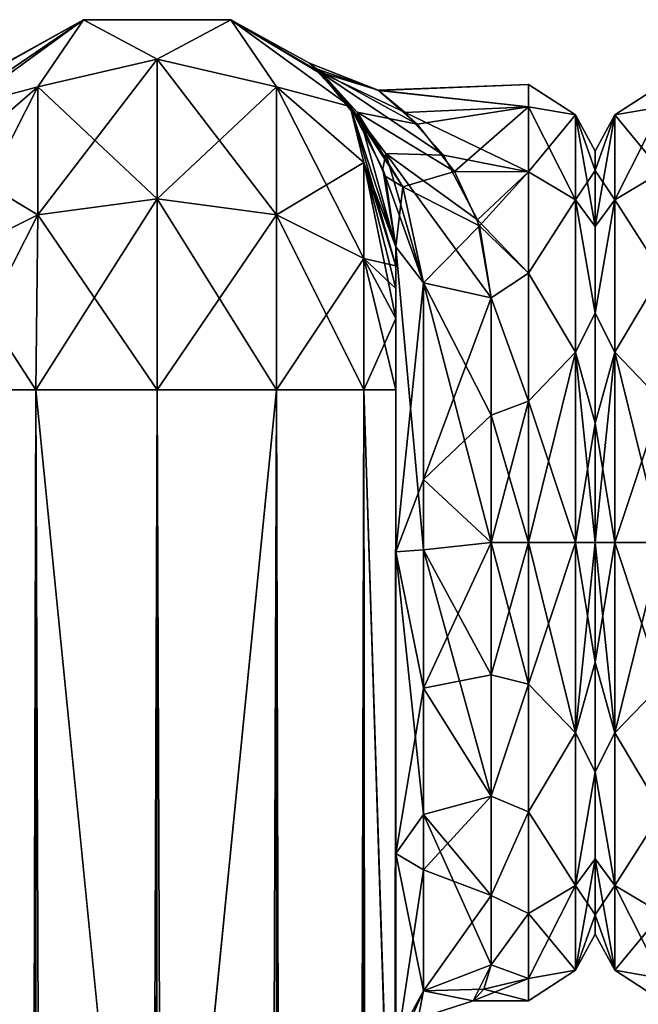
# Model space of a CAD drawing. Extents: x -23 to 700, y -1799 to -1.
# Tile 229 of 251: x 568 to 600, y -52 to -1. Entities that reach past the tile are written whole.
import ezdxf

# ---------------------------------------------------------------- set-up
doc = ezdxf.new("R2010")
doc.units = 0
doc.header["$LTSCALE"] = 54.754438
for name, color, linetype in [('661', 7, 'CONTINUOUS'), ('663', 7, 'CONTINUOUS'), ('664', 7, 'CONTINUOUS'), ('665', 7, 'CONTINUOUS'), ('677', 7, 'CONTINUOUS'), ('678', 7, 'CONTINUOUS'), ('679', 7, 'CONTINUOUS'), ('680', 7, 'CONTINUOUS'), ('681', 7, 'CONTINUOUS'), ('682', 7, 'CONTINUOUS'), ('683', 7, 'CONTINUOUS'), ('693', 7, 'CONTINUOUS'), ('694', 7, 'CONTINUOUS'), ('695', 7, 'CONTINUOUS'), ('698', 7, 'CONTINUOUS'), ('699', 7, 'CONTINUOUS'), ('717', 7, 'CONTINUOUS'), ('726', 7, 'CONTINUOUS'), ('756', 7, 'CONTINUOUS'), ('757', 7, 'CONTINUOUS')]:
    doc.layers.add(name, color=color, linetype=linetype)

msp = doc.modelspace()

# ---------------------------------------------------------------- linework, layer by layer
at = {"layer": '661', "linetype": 'CONTINUOUS'}
for points in [[(587.55, -52.359, 47.352), (587.55, -52.358, 34.652), (587.55, -12.5, 54), (587.55, -52.359, 47.352)], [(587.55, -12.5, 54), (587.55, -52.358, 34.652), (587.55, -28.474, 28.996), (587.55, -12.5, 54)], [(587.55, -13.498, 57.73), (587.55, -52.359, 47.352), (587.55, -12.5, 54), (587.55, -13.498, 57.73)], [(587.55, -12.5, 24.51), (587.55, -12.5, 54), (587.55, -28.474, 28.996), (587.55, -12.5, 24.51)], [(587.55, -12.5, -54), (587.55, -12.5, -24.51), (587.55, -52.358, -47.348), (587.55, -12.5, -54)], [(587.55, -52.358, -47.348), (587.55, -12.5, -24.51), (587.55, -28.474, -28.996), (587.55, -52.358, -47.348)], [(587.55, -13.498, -57.73), (587.55, -12.5, -54), (587.55, -59.836, -57.61), (587.55, -13.498, -57.73)], [(587.55, -59.836, -57.61), (587.55, -12.5, -54), (587.55, -52.358, -47.348), (587.55, -59.836, -57.61)], [(587.55, -59.839, 57.613), (587.55, -52.359, 47.352), (587.55, -13.498, 57.73), (587.55, -59.839, 57.613)], [(587.55, -14.697, 59.303), (587.55, -59.839, 57.613), (587.55, -13.498, 57.73), (587.55, -14.697, 59.303)], [(587.55, -14.697, -59.303), (587.55, -13.498, -57.73), (587.55, -59.836, -57.61), (587.55, -14.697, -59.303)], [(587.55, -16.266, 60.5), (587.55, -59.839, 57.613), (587.55, -14.697, 59.303), (587.55, -16.266, 60.5)], [(587.55, -16.266, -60.5), (587.55, -14.697, -59.303), (587.55, -71.85, -61.5), (587.55, -16.266, -60.5)], [(587.55, -71.85, -61.5), (587.55, -14.697, -59.303), (587.55, -59.836, -57.61), (587.55, -71.85, -61.5)], [(587.55, -20, 61.5), (587.55, -59.839, 57.613), (587.55, -16.266, 60.5), (587.55, -20, 61.5)], [(587.55, -20, -61.5), (587.55, -16.266, -60.5), (587.55, -71.85, -61.5), (587.55, -20, -61.5)], [(587.55, -71.85, 61.5), (587.55, -59.839, 57.613), (587.55, -20, 61.5), (587.55, -71.85, 61.5)], [(587.55, -52.358, 34.652), (587.55, -59.836, 24.39), (587.55, -28.474, 28.996), (587.55, -52.358, 34.652)], [(587.55, -28.474, 28.996), (587.55, -59.836, 24.39), (587.55, -44.282, 23.998), (587.55, -28.474, 28.996)], [(587.55, -52.359, -34.648), (587.55, -52.358, -47.348), (587.55, -28.474, -28.996), (587.55, -52.359, -34.648)], [(587.55, -59.839, -24.387), (587.55, -52.359, -34.648), (587.55, -28.474, -28.996), (587.55, -59.839, -24.387)], [(587.55, -44.282, -23.998), (587.55, -59.839, -24.387), (587.55, -28.474, -28.996), (587.55, -44.282, -23.998)], [(587.55, -62.109, 18.038), (587.55, -54.723, 11.265), (587.55, -44.282, 23.998), (587.55, -62.109, 18.038)], [(587.55, -71.85, 20.5), (587.55, -62.109, 18.038), (587.55, -44.282, 23.998), (587.55, -71.85, 20.5)], [(587.55, -59.836, 24.39), (587.55, -71.85, 20.5), (587.55, -44.282, 23.998), (587.55, -59.836, 24.39)], [(587.55, -71.85, -20.5), (587.55, -59.839, -24.387), (587.55, -44.282, -23.998), (587.55, -71.85, -20.5)], [(587.55, -62.077, -18.02), (587.55, -71.85, -20.5), (587.55, -44.282, -23.998), (587.55, -62.077, -18.02)], [(587.55, -54.723, -11.265), (587.55, -62.077, -18.02), (587.55, -44.282, -23.998), (587.55, -54.723, -11.265)]]:
    msp.add_3dface(points, dxfattribs=at)
at = {"layer": '663', "linetype": 'CONTINUOUS'}
for points in [[(598, -7.5, 0), (598, -8.508, 6.351), (598, -48.5, 0), (598, -7.5, 0)], [(598, -8.509, -6.351), (598, -7.5, 0), (598, -47.492, -6.351), (598, -8.509, -6.351)], [(598, -47.492, -6.351), (598, -7.5, 0), (598, -48.5, 0), (598, -47.492, -6.351)], [(598, -8.508, 6.351), (598, -11.436, 12.078), (598, -47.491, 6.351), (598, -8.508, 6.351)], [(598, -48.5, 0), (598, -8.508, 6.351), (598, -47.491, 6.351), (598, -48.5, 0)], [(598, -11.436, -12.079), (598, -8.509, -6.351), (598, -44.564, -12.078), (598, -11.436, -12.079)], [(598, -44.564, -12.078), (598, -8.509, -6.351), (598, -47.492, -6.351), (598, -44.564, -12.078)], [(598, -11.436, 12.078), (598, -15.988, 16.612), (598, -44.564, 12.079), (598, -11.436, 12.078)], [(598, -47.491, 6.351), (598, -11.436, 12.078), (598, -44.564, 12.079), (598, -47.491, 6.351)], [(598, -15.988, -16.612), (598, -11.436, -12.079), (598, -40.012, -16.612), (598, -15.988, -16.612)], [(598, -40.012, -16.612), (598, -11.436, -12.079), (598, -44.564, -12.078), (598, -40.012, -16.612)], [(598, -15.988, 16.612), (598, -21.736, 19.52), (598, -40.012, 16.612), (598, -15.988, 16.612)], [(598, -44.564, 12.079), (598, -15.988, 16.612), (598, -40.012, 16.612), (598, -44.564, 12.079)], [(598, -21.736, -19.519), (598, -15.988, -16.612), (598, -34.264, -19.52), (598, -21.736, -19.519)], [(598, -34.264, -19.52), (598, -15.988, -16.612), (598, -40.012, -16.612), (598, -34.264, -19.52)], [(598, -21.736, 19.52), (598, -28, 20.5), (598, -34.264, 19.519), (598, -21.736, 19.52)], [(598, -40.012, 16.612), (598, -21.736, 19.52), (598, -34.264, 19.519), (598, -40.012, 16.612)], [(598, -28, -20.5), (598, -21.736, -19.519), (598, -34.264, -19.52), (598, -28, -20.5)]]:
    msp.add_3dface(points, dxfattribs=at)
at = {"layer": '664', "linetype": 'CONTINUOUS'}
for points in [[(594.5, -4, 0), (594.5, -5.175, -7.416), (586.623, -4.309, -3.837), (594.5, -4, 0)], [(586.649, -4.328, 3.952), (594.5, -4, 0), (586.623, -4.309, -3.837), (586.649, -4.328, 3.952)], [(594.5, -5.175, 7.416), (594.5, -4, 0), (586.649, -4.328, 3.952), (594.5, -5.175, 7.416)], [(586.623, -4.309, -3.837), (594.5, -5.175, -7.416), (588.041, -5.468, -8.266), (586.623, -4.309, -3.837)], [(588.67, -6.078, 9.769), (594.5, -5.175, 7.416), (586.649, -4.328, 3.952), (588.67, -6.078, 9.769)], [(594.5, -5.175, -7.416), (594.5, -8.584, -14.107), (588.041, -5.468, -8.266), (594.5, -5.175, -7.416)], [(588.041, -5.468, -8.266), (594.5, -8.584, -14.107), (590.046, -7.707, -12.814), (588.041, -5.468, -8.266)], [(590.626, -8.571, 14.089), (594.5, -5.175, 7.416), (588.67, -6.078, 9.769), (590.626, -8.571, 14.089)], [(594.5, -8.584, 14.107), (594.5, -5.175, 7.416), (590.626, -8.571, 14.089), (594.5, -8.584, 14.107)], [(590.046, -7.707, -12.814), (594.5, -8.584, -14.107), (591.844, -11.1, -17.041), (590.046, -7.707, -12.814)], [(591.948, -11.407, 17.34), (594.5, -8.584, 14.107), (590.626, -8.571, 14.089), (591.948, -11.407, 17.34)], [(594.5, -8.584, -14.107), (594.5, -13.893, -19.416), (591.844, -11.1, -17.041), (594.5, -8.584, -14.107)], [(594.5, -13.893, 19.416), (594.5, -8.584, 14.107), (591.948, -11.407, 17.34), (594.5, -13.893, 19.416)], [(591.844, -11.1, -17.041), (594.5, -13.893, -19.416), (592.55, -15.172, -20.284), (591.844, -11.1, -17.041)], [(592.55, -15.172, 20.284), (594.5, -13.893, 19.416), (591.948, -11.407, 17.34), (592.55, -15.172, 20.284)], [(594.5, -13.893, -19.416), (594.5, -20.584, -22.825), (592.55, -15.172, -20.284), (594.5, -13.893, -19.416)], [(594.5, -20.584, 22.825), (594.5, -13.893, 19.416), (592.55, -15.172, 20.284), (594.5, -20.584, 22.825)], [(592.55, -15.172, -20.284), (594.5, -20.584, -22.825), (592.55, -21.323, -23.052), (592.55, -15.172, -20.284)], [(592.55, -21.323, 23.052), (594.5, -20.584, 22.825), (592.55, -15.172, 20.284), (592.55, -21.323, 23.052)], [(594.5, -20.584, -22.825), (594.5, -28, -24), (592.55, -21.323, -23.052), (594.5, -20.584, -22.825)], [(594.5, -28, 24), (594.5, -20.584, 22.825), (592.55, -28, 24), (594.5, -28, 24)], [(592.55, -28, 24), (594.5, -20.584, 22.825), (592.55, -21.323, 23.052), (592.55, -28, 24)], [(592.55, -21.323, -23.052), (594.5, -28, -24), (592.55, -28, -24), (592.55, -21.323, -23.052)]]:
    msp.add_3dface(points, dxfattribs=at)
at = {"layer": '665', "linetype": 'CONTINUOUS'}
for points in [[(592.55, -28, -24), (594.5, -28, -24), (594.5, -35.416, -22.825), (592.55, -28, -24)], [(594.5, -28, 24), (592.55, -28, 24), (592.55, -34.931, 22.977), (594.5, -28, 24)], [(594.5, -35.416, 22.825), (594.5, -28, 24), (592.55, -34.931, 22.977), (594.5, -35.416, 22.825)], [(592.55, -28, -24), (594.5, -35.416, -22.825), (592.55, -34.931, -22.977), (592.55, -28, -24)], [(592.55, -41.271, 19.997), (594.5, -35.416, 22.825), (592.55, -34.931, 22.977), (592.55, -41.271, 19.997)], [(592.55, -34.931, -22.977), (594.5, -35.416, -22.825), (592.55, -41.271, -19.997), (592.55, -34.931, -22.977)], [(594.5, -42.107, 19.416), (594.5, -35.416, 22.825), (592.55, -41.271, 19.997), (594.5, -42.107, 19.416)], [(594.5, -35.416, -22.825), (594.5, -42.107, -19.416), (592.55, -41.271, -19.997), (594.5, -35.416, -22.825)], [(592.55, -46.481, 15.312), (594.5, -42.107, 19.416), (592.55, -41.271, 19.997), (592.55, -46.481, 15.312)], [(592.55, -41.271, -19.997), (594.5, -42.107, -19.416), (592.55, -46.481, -15.312), (592.55, -41.271, -19.997)], [(594.5, -47.416, 14.107), (594.5, -42.107, 19.416), (592.55, -46.481, 15.312), (594.5, -47.416, 14.107)], [(594.5, -42.107, -19.416), (594.5, -47.416, -14.107), (592.55, -46.481, -15.312), (594.5, -42.107, -19.416)], [(592.55, -50.115, 9.323), (594.5, -47.416, 14.107), (592.55, -46.481, 15.312), (592.55, -50.115, 9.323)], [(592.55, -46.481, -15.312), (594.5, -47.416, -14.107), (592.55, -50.115, -9.323), (592.55, -46.481, -15.312)], [(594.5, -50.825, 7.416), (594.5, -47.416, 14.107), (592.55, -50.115, 9.323), (594.5, -50.825, 7.416)], [(594.5, -47.416, -14.107), (594.5, -50.825, -7.416), (592.55, -50.115, -9.323), (594.5, -47.416, -14.107)], [(591.616, -51.997, 0.38), (594.5, -50.825, 7.416), (592.55, -50.115, 9.323), (591.616, -51.997, 0.38)], [(592.55, -50.115, -9.323), (594.5, -50.825, -7.416), (592.173, -51.391, -5.374), (592.55, -50.115, -9.323)], [(594.5, -52, 0), (594.5, -50.825, 7.416), (591.616, -51.997, 0.38), (594.5, -52, 0)], [(594.5, -50.825, -7.416), (594.5, -52, 0), (592.173, -51.391, -5.374), (594.5, -50.825, -7.416)], [(592.173, -51.391, -5.374), (594.5, -52, 0), (591.613, -52, -0.082), (592.173, -51.391, -5.374)], [(591.613, -52, -0.082), (594.5, -52, 0), (591.616, -51.997, 0.38), (591.613, -52, -0.082)]]:
    msp.add_3dface(points, dxfattribs=at)
at = {"layer": '677', "linetype": 'CONTINUOUS'}
for points in [[(564.125, -1780, 67.75), (568.697, -1780, 72.323), (564.125, -20, 67.75), (564.125, -1780, 67.75)], [(568.697, -1780, 72.323), (568.697, -20, 72.323), (564.125, -20, 67.75), (568.697, -1780, 72.323)], [(568.697, -1780, 72.323), (575.05, -1780, 74), (568.697, -20, 72.323), (568.697, -1780, 72.323)], [(575.05, -1780, 74), (575, -1716.55, 74), (568.697, -20, 72.323), (575.05, -1780, 74)], [(575, -1716.55, 74), (575, -83.45, 74), (568.697, -20, 72.323), (575, -1716.55, 74)], [(575, -83.45, 74), (575.05, -20, 74), (568.697, -20, 72.323), (575, -83.45, 74)]]:
    msp.add_3dface(points, dxfattribs=at)
at = {"layer": '678', "linetype": 'CONTINUOUS'}
for points in [[(568.697, -1780, -72.323), (564.125, -1780, -67.75), (568.697, -20, -72.323), (568.697, -1780, -72.323)], [(564.125, -1780, -67.75), (564.125, -20, -67.75), (568.697, -20, -72.323), (564.125, -1780, -67.75)], [(575, -83.45, -74), (568.697, -1780, -72.323), (575.05, -20, -74), (575, -83.45, -74)], [(575.05, -20, -74), (568.697, -1780, -72.323), (568.697, -20, -72.323), (575.05, -20, -74)]]:
    msp.add_3dface(points, dxfattribs=at)
at = {"layer": '679', "linetype": 'CONTINUOUS'}
for points in [[(575.05, -1780, -74), (575, -1716.55, -74), (581.3, -20, -72.325), (575.05, -1780, -74)], [(575, -1716.55, -74), (575, -83.45, -74), (581.3, -20, -72.325), (575, -1716.55, -74)], [(581.3, -20, -72.325), (575, -83.45, -74), (575.05, -20, -74), (581.3, -20, -72.325)], [(581.3, -1780, -72.325), (575.05, -1780, -74), (581.3, -20, -72.325), (581.3, -1780, -72.325)], [(585.875, -1780, -67.75), (581.3, -1780, -72.325), (585.875, -20, -67.75), (585.875, -1780, -67.75)], [(585.875, -20, -67.75), (581.3, -1780, -72.325), (581.3, -20, -72.325), (585.875, -20, -67.75)], [(587.55, -20, -61.5), (587.55, -71.85, -61.5), (585.875, -1780, -67.75), (587.55, -20, -61.5)], [(587.55, -20, -61.5), (585.875, -1780, -67.75), (585.875, -20, -67.75), (587.55, -20, -61.5)]]:
    msp.add_3dface(points, dxfattribs=at)
at = {"layer": '680', "linetype": 'CONTINUOUS'}
for points in [[(564.937, -5.153, -54), (571.187, -0.612, -54), (568.8, -4.125, -63.154), (564.937, -5.153, -54)], [(568.8, -4.125, -63.154), (571.187, -0.612, -54), (575.05, -2.674, -63.991), (568.8, -4.125, -63.154)], [(571.187, -0.612, -54), (578.913, -0.612, -54), (575.05, -2.674, -63.991), (571.187, -0.612, -54)], [(575.05, -2.674, -63.991), (578.913, -0.612, -54), (581.3, -4.125, -63.154), (575.05, -2.674, -63.991)], [(578.913, -0.612, -54), (585.163, -5.153, -54), (581.3, -4.125, -63.154), (578.913, -0.612, -54)], [(568.8, -4.125, -63.154), (575.05, -2.674, -63.991), (568.8, -10.837, -69.87), (568.8, -4.125, -63.154)], [(575.05, -2.674, -63.991), (575.05, -10, -71.321), (568.8, -10.837, -69.87), (575.05, -2.674, -63.991)], [(575.05, -2.674, -63.991), (581.3, -4.125, -63.154), (575.05, -10, -71.321), (575.05, -2.674, -63.991)], [(564.225, -8.089, -60.869), (564.937, -5.153, -54), (568.8, -4.125, -63.154), (564.225, -8.089, -60.869)], [(564.225, -8.089, -60.869), (568.8, -4.125, -63.154), (564.225, -13.125, -65.908), (564.225, -8.089, -60.869)], [(568.8, -4.125, -63.154), (568.8, -10.837, -69.87), (564.225, -13.125, -65.908), (568.8, -4.125, -63.154)], [(581.3, -4.125, -63.154), (581.3, -10.837, -69.87), (575.05, -10, -71.321), (581.3, -4.125, -63.154)], [(581.3, -4.125, -63.154), (585.163, -5.153, -54), (585.875, -8.089, -60.869), (581.3, -4.125, -63.154)], [(581.3, -4.125, -63.154), (585.875, -8.089, -60.869), (581.3, -10.837, -69.87), (581.3, -4.125, -63.154)], [(585.163, -5.153, -54), (587.55, -12.5, -54), (585.875, -8.089, -60.869), (585.163, -5.153, -54)], [(585.875, -8.089, -60.869), (585.875, -13.125, -65.908), (581.3, -10.837, -69.87), (585.875, -8.089, -60.869)], [(587.55, -12.5, -54), (587.55, -13.498, -57.73), (585.875, -8.089, -60.869), (587.55, -12.5, -54)], [(585.875, -8.089, -60.869), (587.55, -13.498, -57.73), (585.875, -13.125, -65.908), (585.875, -8.089, -60.869)], [(575.05, -20, -74), (568.697, -20, -72.323), (575.05, -10, -71.321), (575.05, -20, -74)], [(575.05, -10, -71.321), (568.697, -20, -72.323), (568.8, -10.837, -69.87), (575.05, -10, -71.321)], [(581.3, -10.837, -69.87), (575.05, -20, -74), (575.05, -10, -71.321), (581.3, -10.837, -69.87)], [(568.697, -20, -72.323), (564.125, -20, -67.75), (568.8, -10.837, -69.87), (568.697, -20, -72.323)], [(568.8, -10.837, -69.87), (564.125, -20, -67.75), (564.225, -13.125, -65.908), (568.8, -10.837, -69.87)], [(581.3, -20, -72.325), (575.05, -20, -74), (581.3, -10.837, -69.87), (581.3, -20, -72.325)], [(585.875, -13.125, -65.908), (581.3, -20, -72.325), (581.3, -10.837, -69.87), (585.875, -13.125, -65.908)], [(585.875, -20, -67.75), (581.3, -20, -72.325), (585.875, -13.125, -65.908), (585.875, -20, -67.75)], [(587.55, -13.498, -57.73), (587.55, -14.697, -59.303), (585.875, -13.125, -65.908), (587.55, -13.498, -57.73)], [(587.55, -14.697, -59.303), (587.55, -16.266, -60.5), (585.875, -13.125, -65.908), (587.55, -14.697, -59.303)], [(587.55, -16.266, -60.5), (585.875, -20, -67.75), (585.875, -13.125, -65.908), (587.55, -16.266, -60.5)], [(587.55, -16.266, -60.5), (587.55, -20, -61.5), (585.875, -20, -67.75), (587.55, -16.266, -60.5)]]:
    msp.add_3dface(points, dxfattribs=at)
at = {"layer": '681', "linetype": 'CONTINUOUS'}
for points in [[(564.937, -5.153, 54), (571.187, -0.612, 54), (565.385, -4.573, 11.56), (564.937, -5.153, 54)], [(571.187, -0.612, 54), (571.187, -0.612, -54), (564.937, -5.153, -54), (571.187, -0.612, 54)], [(571.187, -0.612, 54), (564.937, -5.153, -54), (566.894, -3.027, -3.673), (571.187, -0.612, 54)], [(565.385, -4.573, 11.56), (571.187, -0.612, 54), (566.992, -2.944, 2.611), (565.385, -4.573, 11.56)], [(566.992, -2.944, 2.611), (571.187, -0.612, 54), (566.894, -3.027, -3.673), (566.992, -2.944, 2.611)], [(571.187, -0.612, 54), (578.913, -0.612, 54), (571.187, -0.612, -54), (571.187, -0.612, 54)], [(578.913, -0.612, 54), (578.913, -0.612, -54), (571.187, -0.612, -54), (578.913, -0.612, 54)], [(578.913, -0.612, 54), (585.163, -5.153, 54), (578.913, -0.612, -54), (578.913, -0.612, 54)], [(578.913, -0.612, -54), (585.163, -5.153, 54), (583.034, -2.882, -1.254), (578.913, -0.612, -54)], [(585.163, -5.153, -54), (578.913, -0.612, -54), (583.748, -3.522, -7.281), (585.163, -5.153, -54)], [(583.748, -3.522, -7.281), (578.913, -0.612, -54), (583.57, -3.354, -6.299), (583.748, -3.522, -7.281)], [(583.57, -3.354, -6.299), (578.913, -0.612, -54), (583.034, -2.882, -1.254), (583.57, -3.354, -6.299)], [(583.034, -2.882, -1.254), (585.163, -5.153, 54), (583.395, -3.193, 5.225), (583.034, -2.882, -1.254)], [(583.395, -3.193, 5.225), (585.163, -5.153, 54), (584.007, -3.781, 8.562), (583.395, -3.193, 5.225)], [(585.271, -5.304, -13.675), (585.163, -5.153, -54), (583.748, -3.522, -7.281), (585.271, -5.304, -13.675)], [(584.007, -3.781, 8.562), (585.163, -5.153, 54), (585.751, -6.04, 15.448), (584.007, -3.781, 8.562)], [(585.163, -5.153, 54), (587.55, -12.5, 54), (585.751, -6.04, 15.448), (585.163, -5.153, 54)], [(587.55, -12.5, -24.51), (587.55, -12.5, -54), (585.163, -5.153, -54), (587.55, -12.5, -24.51)], [(587.55, -12.5, -24.51), (585.163, -5.153, -54), (586.875, -8.447, -19.813), (587.55, -12.5, -24.51)], [(586.875, -8.447, -19.813), (585.163, -5.153, -54), (585.271, -5.304, -13.675), (586.875, -8.447, -19.813)], [(585.751, -6.04, 15.448), (587.55, -12.5, 54), (586.994, -8.815, 20.354), (585.751, -6.04, 15.448)], [(587.55, -12.5, 54), (587.55, -12.5, 24.51), (586.994, -8.815, 20.354), (587.55, -12.5, 54)]]:
    msp.add_3dface(points, dxfattribs=at)
at = {"layer": '682', "linetype": 'CONTINUOUS'}
for points in [[(571.187, -0.612, 54), (564.937, -5.153, 54), (568.8, -4.125, 63.154), (571.187, -0.612, 54)], [(575.05, -2.674, 63.991), (571.187, -0.612, 54), (568.8, -4.125, 63.154), (575.05, -2.674, 63.991)], [(578.913, -0.612, 54), (571.187, -0.612, 54), (575.05, -2.674, 63.991), (578.913, -0.612, 54)], [(581.3, -4.125, 63.154), (578.913, -0.612, 54), (575.05, -2.674, 63.991), (581.3, -4.125, 63.154)], [(585.163, -5.153, 54), (578.913, -0.612, 54), (581.3, -4.125, 63.154), (585.163, -5.153, 54)], [(575.05, -10, 71.321), (575.05, -2.674, 63.991), (568.8, -4.125, 63.154), (575.05, -10, 71.321)], [(575.05, -10, 71.321), (581.3, -10.837, 69.87), (575.05, -2.674, 63.991), (575.05, -10, 71.321)], [(581.3, -10.837, 69.87), (581.3, -4.125, 63.154), (575.05, -2.674, 63.991), (581.3, -10.837, 69.87)], [(568.8, -10.837, 69.87), (568.8, -4.125, 63.154), (564.225, -8.089, 60.869), (568.8, -10.837, 69.87)], [(568.8, -4.125, 63.154), (564.937, -5.153, 54), (564.225, -8.089, 60.869), (568.8, -4.125, 63.154)], [(568.8, -10.837, 69.87), (575.05, -10, 71.321), (568.8, -4.125, 63.154), (568.8, -10.837, 69.87)], [(581.3, -10.837, 69.87), (585.875, -13.125, 65.908), (581.3, -4.125, 63.154), (581.3, -10.837, 69.87)], [(585.875, -13.125, 65.908), (585.875, -8.089, 60.869), (581.3, -4.125, 63.154), (585.875, -13.125, 65.908)], [(585.875, -8.089, 60.869), (585.163, -5.153, 54), (581.3, -4.125, 63.154), (585.875, -8.089, 60.869)], [(587.55, -13.498, 57.73), (587.55, -12.5, 54), (585.163, -5.153, 54), (587.55, -13.498, 57.73)], [(587.55, -13.498, 57.73), (585.163, -5.153, 54), (585.875, -8.089, 60.869), (587.55, -13.498, 57.73)], [(564.225, -13.125, 65.908), (568.8, -10.837, 69.87), (564.225, -8.089, 60.869), (564.225, -13.125, 65.908)], [(587.55, -16.266, 60.5), (587.55, -14.697, 59.303), (585.875, -8.089, 60.869), (587.55, -16.266, 60.5)], [(585.875, -13.125, 65.908), (587.55, -16.266, 60.5), (585.875, -8.089, 60.869), (585.875, -13.125, 65.908)], [(587.55, -14.697, 59.303), (587.55, -13.498, 57.73), (585.875, -8.089, 60.869), (587.55, -14.697, 59.303)], [(568.8, -10.837, 69.87), (575.05, -20, 74), (575.05, -10, 71.321), (568.8, -10.837, 69.87)], [(575.05, -20, 74), (581.3, -20, 72.325), (575.05, -10, 71.321), (575.05, -20, 74)], [(575.05, -10, 71.321), (581.3, -20, 72.325), (581.3, -10.837, 69.87), (575.05, -10, 71.321)], [(564.225, -13.125, 65.908), (568.697, -20, 72.323), (568.8, -10.837, 69.87), (564.225, -13.125, 65.908)], [(568.697, -20, 72.323), (575.05, -20, 74), (568.8, -10.837, 69.87), (568.697, -20, 72.323)], [(581.3, -20, 72.325), (585.875, -20, 67.75), (581.3, -10.837, 69.87), (581.3, -20, 72.325)], [(581.3, -10.837, 69.87), (585.875, -20, 67.75), (585.875, -13.125, 65.908), (581.3, -10.837, 69.87)], [(564.125, -20, 67.75), (568.697, -20, 72.323), (564.225, -13.125, 65.908), (564.125, -20, 67.75)], [(587.55, -20, 61.5), (587.55, -16.266, 60.5), (585.875, -13.125, 65.908), (587.55, -20, 61.5)], [(585.875, -20, 67.75), (587.55, -20, 61.5), (585.875, -13.125, 65.908), (585.875, -20, 67.75)]]:
    msp.add_3dface(points, dxfattribs=at)
at = {"layer": '683', "linetype": 'CONTINUOUS'}
for points in [[(575, -83.45, 74), (581.3, -1780, 72.325), (575.05, -20, 74), (575, -83.45, 74)], [(575.05, -20, 74), (581.3, -1780, 72.325), (581.3, -20, 72.325), (575.05, -20, 74)], [(581.3, -1780, 72.325), (585.875, -1780, 67.75), (581.3, -20, 72.325), (581.3, -1780, 72.325)], [(581.3, -20, 72.325), (585.875, -1780, 67.75), (585.875, -20, 67.75), (581.3, -20, 72.325)], [(587.55, -71.85, 61.5), (587.55, -20, 61.5), (585.875, -20, 67.75), (587.55, -71.85, 61.5)], [(587.55, -1728.15, 61.5), (587.55, -71.85, 61.5), (585.875, -20, 67.75), (587.55, -1728.15, 61.5)], [(587.55, -1780, 61.5), (587.55, -1728.15, 61.5), (585.875, -20, 67.75), (587.55, -1780, 61.5)], [(585.875, -1780, 67.75), (587.55, -1780, 61.5), (585.875, -20, 67.75), (585.875, -1780, 67.75)]]:
    msp.add_3dface(points, dxfattribs=at)
at = {"layer": '693', "linetype": 'CONTINUOUS'}
for points in [[(586.649, -4.328, 3.952), (586.623, -4.309, -3.837), (583.034, -2.882, -1.254), (586.649, -4.328, 3.952)], [(586.649, -4.328, 3.952), (583.034, -2.882, -1.254), (583.395, -3.193, 5.225), (586.649, -4.328, 3.952)], [(586.623, -4.309, -3.837), (583.57, -3.354, -6.299), (583.034, -2.882, -1.254), (586.623, -4.309, -3.837)], [(588.67, -6.078, 9.769), (586.649, -4.328, 3.952), (583.395, -3.193, 5.225), (588.67, -6.078, 9.769)], [(588.67, -6.078, 9.769), (583.395, -3.193, 5.225), (585.529, -5.455, 11.892), (588.67, -6.078, 9.769)], [(583.395, -3.193, 5.225), (584.007, -3.781, 8.562), (585.529, -5.455, 11.892), (583.395, -3.193, 5.225)], [(586.623, -4.309, -3.837), (588.041, -5.468, -8.266), (583.57, -3.354, -6.299), (586.623, -4.309, -3.837)], [(588.041, -5.468, -8.266), (590.046, -7.707, -12.814), (583.57, -3.354, -6.299), (588.041, -5.468, -8.266)], [(583.57, -3.354, -6.299), (590.046, -7.707, -12.814), (587.028, -7.611, -15.291), (583.57, -3.354, -6.299)], [(583.748, -3.522, -7.281), (583.57, -3.354, -6.299), (587.028, -7.611, -15.291), (583.748, -3.522, -7.281)], [(585.271, -5.304, -13.675), (583.748, -3.522, -7.281), (587.028, -7.611, -15.291), (585.271, -5.304, -13.675)], [(584.007, -3.781, 8.562), (585.751, -6.04, 15.448), (585.529, -5.455, 11.892), (584.007, -3.781, 8.562)], [(586.875, -8.447, -19.813), (585.271, -5.304, -13.675), (587.028, -7.611, -15.291), (586.875, -8.447, -19.813)], [(590.626, -8.571, 14.089), (588.67, -6.078, 9.769), (585.529, -5.455, 11.892), (590.626, -8.571, 14.089)], [(587.921, -9.365, 17.376), (590.626, -8.571, 14.089), (585.529, -5.455, 11.892), (587.921, -9.365, 17.376)], [(585.751, -6.04, 15.448), (587.921, -9.365, 17.376), (585.529, -5.455, 11.892), (585.751, -6.04, 15.448)], [(585.751, -6.04, 15.448), (586.994, -8.815, 20.354), (587.921, -9.365, 17.376), (585.751, -6.04, 15.448)], [(589.014, -14.39, -21.522), (586.875, -8.447, -19.813), (587.028, -7.611, -15.291), (589.014, -14.39, -21.522)], [(590.046, -7.707, -12.814), (591.844, -11.1, -17.041), (587.028, -7.611, -15.291), (590.046, -7.707, -12.814)], [(591.844, -11.1, -17.041), (592.55, -15.172, -20.284), (587.028, -7.611, -15.291), (591.844, -11.1, -17.041)], [(592.55, -15.172, -20.284), (589.014, -14.39, -21.522), (587.028, -7.611, -15.291), (592.55, -15.172, -20.284)], [(587.55, -12.5, -24.51), (586.875, -8.447, -19.813), (589.014, -14.39, -21.522), (587.55, -12.5, -24.51)], [(591.948, -11.407, 17.34), (590.626, -8.571, 14.089), (587.921, -9.365, 17.376), (591.948, -11.407, 17.34)], [(586.994, -8.815, 20.354), (587.55, -12.5, 24.51), (587.921, -9.365, 17.376), (586.994, -8.815, 20.354)], [(587.55, -12.5, 24.51), (589.014, -14.39, 21.522), (587.921, -9.365, 17.376), (587.55, -12.5, 24.51)], [(589.014, -14.39, 21.522), (591.948, -11.407, 17.34), (587.921, -9.365, 17.376), (589.014, -14.39, 21.522)], [(592.55, -15.172, 20.284), (591.948, -11.407, 17.34), (589.014, -14.39, 21.522), (592.55, -15.172, 20.284)]]:
    msp.add_3dface(points, dxfattribs=at)
at = {"layer": '694', "linetype": 'CONTINUOUS'}
for points in [[(587.55, -28.474, -28.996), (587.55, -12.5, -24.51), (589.014, -28.374, -25.462), (587.55, -28.474, -28.996)], [(589.014, -28.374, -25.462), (587.55, -12.5, -24.51), (589.014, -14.39, -21.522), (589.014, -28.374, -25.462)], [(592.55, -15.172, -20.284), (592.55, -21.323, -23.052), (589.014, -14.39, -21.522), (592.55, -15.172, -20.284)], [(592.55, -21.323, -23.052), (592.55, -28, -24), (589.014, -14.39, -21.522), (592.55, -21.323, -23.052)], [(592.55, -28, -24), (589.014, -28.374, -25.462), (589.014, -14.39, -21.522), (592.55, -28, -24)], [(592.55, -28, -24), (592.55, -34.931, -22.977), (589.014, -28.374, -25.462), (592.55, -28, -24)], [(589.014, -42.236, -21.113), (587.55, -28.474, -28.996), (589.014, -28.374, -25.462), (589.014, -42.236, -21.113)], [(587.55, -44.282, -23.998), (587.55, -28.474, -28.996), (589.014, -42.236, -21.113), (587.55, -44.282, -23.998)], [(592.55, -34.931, -22.977), (592.55, -41.271, -19.997), (589.014, -28.374, -25.462), (592.55, -34.931, -22.977)], [(592.55, -41.271, -19.997), (589.014, -42.236, -21.113), (589.014, -28.374, -25.462), (592.55, -41.271, -19.997)], [(592.55, -41.271, -19.997), (592.55, -46.481, -15.312), (589.014, -42.236, -21.113), (592.55, -41.271, -19.997)], [(589.014, -51.465, -9.892), (587.55, -44.282, -23.998), (589.014, -42.236, -21.113), (589.014, -51.465, -9.892)], [(592.55, -46.481, -15.312), (592.55, -50.115, -9.323), (589.014, -42.236, -21.113), (592.55, -46.481, -15.312)], [(592.55, -50.115, -9.323), (589.014, -51.465, -9.892), (589.014, -42.236, -21.113), (592.55, -50.115, -9.323)], [(587.55, -54.723, -11.265), (587.55, -44.282, -23.998), (589.014, -51.465, -9.892), (587.55, -54.723, -11.265)]]:
    msp.add_3dface(points, dxfattribs=at)
at = {"layer": '695', "linetype": 'CONTINUOUS'}
for points in [[(587.55, -12.5, 24.51), (587.55, -28.474, 28.996), (589.014, -14.39, 21.522), (587.55, -12.5, 24.51)], [(589.014, -14.39, 21.522), (587.55, -28.474, 28.996), (589.014, -24.7, 25.25), (589.014, -14.39, 21.522)], [(592.55, -15.172, 20.284), (589.014, -14.39, 21.522), (589.014, -24.7, 25.25), (592.55, -15.172, 20.284)], [(592.55, -21.323, 23.052), (592.55, -15.172, 20.284), (589.014, -24.7, 25.25), (592.55, -21.323, 23.052)], [(592.55, -28, 24), (592.55, -21.323, 23.052), (589.014, -24.7, 25.25), (592.55, -28, 24)], [(589.014, -24.7, 25.25), (587.55, -28.474, 28.996), (589.014, -35.622, 24.297), (589.014, -24.7, 25.25)], [(592.55, -28, 24), (589.014, -24.7, 25.25), (589.014, -35.622, 24.297), (592.55, -28, 24)], [(592.55, -34.931, 22.977), (592.55, -28, 24), (589.014, -35.622, 24.297), (592.55, -34.931, 22.977)], [(587.55, -28.474, 28.996), (587.55, -44.282, 23.998), (589.014, -35.622, 24.297), (587.55, -28.474, 28.996)], [(592.55, -41.271, 19.997), (592.55, -34.931, 22.977), (589.014, -35.622, 24.297), (592.55, -41.271, 19.997)], [(589.014, -35.622, 24.297), (587.55, -44.282, 23.998), (589.014, -45.131, 18.841), (589.014, -35.622, 24.297)], [(592.55, -41.271, 19.997), (589.014, -35.622, 24.297), (589.014, -45.131, 18.841), (592.55, -41.271, 19.997)], [(592.55, -46.481, 15.312), (592.55, -41.271, 19.997), (589.014, -45.131, 18.841), (592.55, -46.481, 15.312)], [(587.55, -44.282, 23.998), (587.55, -54.723, 11.265), (589.014, -45.131, 18.841), (587.55, -44.282, 23.998)], [(589.014, -45.131, 18.841), (587.55, -54.723, 11.265), (589.014, -51.465, 9.892), (589.014, -45.131, 18.841)], [(592.55, -46.481, 15.312), (589.014, -45.131, 18.841), (589.014, -51.465, 9.892), (592.55, -46.481, 15.312)], [(592.55, -50.115, 9.323), (592.55, -46.481, 15.312), (589.014, -51.465, 9.892), (592.55, -50.115, 9.323)]]:
    msp.add_3dface(points, dxfattribs=at)
at = {"layer": '698', "linetype": 'CONTINUOUS'}
for points in [[(594.5, -5.175, -7.416), (594.5, -4, 0), (596.975, -5.601, -5.112), (594.5, -5.175, -7.416)], [(594.5, -4, 0), (594.5, -5.175, 7.416), (596.975, -5.601, 5.112), (594.5, -4, 0)], [(594.5, -4, 0), (596.975, -5.601, 5.112), (596.975, -5.601, -5.112), (594.5, -4, 0)], [(594.5, -8.584, -14.107), (594.5, -5.175, -7.416), (596.975, -10.038, -14.325), (594.5, -8.584, -14.107)], [(594.5, -5.175, -7.416), (596.975, -5.601, -5.112), (596.975, -10.038, -14.325), (594.5, -5.175, -7.416)], [(594.5, -5.175, 7.416), (594.5, -8.584, 14.107), (596.975, -5.601, 5.112), (594.5, -5.175, 7.416)], [(594.5, -8.584, 14.107), (596.975, -10.038, 14.325), (596.975, -5.601, 5.112), (594.5, -8.584, 14.107)], [(598, -8.508, 6.351), (598, -7.5, 0), (596.975, -5.601, 5.112), (598, -8.508, 6.351)], [(596.975, -10.038, 14.325), (598, -8.508, 6.351), (596.975, -5.601, 5.112), (596.975, -10.038, 14.325)], [(598, -7.5, 0), (598, -8.509, -6.351), (596.975, -5.601, -5.112), (598, -7.5, 0)], [(596.975, -5.601, 5.112), (598, -7.5, 0), (596.975, -5.601, -5.112), (596.975, -5.601, 5.112)], [(598, -8.509, -6.351), (598, -11.436, -12.079), (596.975, -5.601, -5.112), (598, -8.509, -6.351)], [(596.975, -5.601, -5.112), (598, -11.436, -12.079), (596.975, -10.038, -14.325), (596.975, -5.601, -5.112)], [(594.5, -13.893, -19.416), (594.5, -8.584, -14.107), (596.975, -10.038, -14.325), (594.5, -13.893, -19.416)], [(594.5, -8.584, 14.107), (594.5, -13.893, 19.416), (596.975, -10.038, 14.325), (594.5, -8.584, 14.107)], [(598, -11.436, 12.078), (598, -8.508, 6.351), (596.975, -10.038, 14.325), (598, -11.436, 12.078)], [(594.5, -13.893, -19.416), (596.975, -10.038, -14.325), (596.975, -18.032, -20.7), (594.5, -13.893, -19.416)], [(594.5, -13.893, 19.416), (596.975, -18.032, 20.7), (596.975, -10.038, 14.325), (594.5, -13.893, 19.416)], [(598, -15.988, 16.612), (598, -11.436, 12.078), (596.975, -10.038, 14.325), (598, -15.988, 16.612)], [(596.975, -18.032, 20.7), (598, -15.988, 16.612), (596.975, -10.038, 14.325), (596.975, -18.032, 20.7)], [(598, -11.436, -12.079), (598, -15.988, -16.612), (596.975, -10.038, -14.325), (598, -11.436, -12.079)], [(596.975, -10.038, -14.325), (598, -15.988, -16.612), (596.975, -18.032, -20.7), (596.975, -10.038, -14.325)], [(594.5, -20.584, -22.825), (594.5, -13.893, -19.416), (596.975, -18.032, -20.7), (594.5, -20.584, -22.825)], [(594.5, -13.893, 19.416), (594.5, -20.584, 22.825), (596.975, -18.032, 20.7), (594.5, -13.893, 19.416)], [(598, -21.736, 19.52), (598, -15.988, 16.612), (596.975, -18.032, 20.7), (598, -21.736, 19.52)], [(598, -15.988, -16.612), (598, -21.736, -19.519), (596.975, -18.032, -20.7), (598, -15.988, -16.612)], [(596.975, -28, -22.975), (594.5, -20.584, -22.825), (596.975, -18.032, -20.7), (596.975, -28, -22.975)], [(594.5, -20.584, 22.825), (594.5, -28, 24), (596.975, -18.032, 20.7), (594.5, -20.584, 22.825)], [(594.5, -28, 24), (596.975, -28, 22.975), (596.975, -18.032, 20.7), (594.5, -28, 24)], [(596.975, -28, 22.975), (598, -21.736, 19.52), (596.975, -18.032, 20.7), (596.975, -28, 22.975)], [(598, -21.736, -19.519), (598, -28, -20.5), (596.975, -18.032, -20.7), (598, -21.736, -19.519)], [(598, -28, -20.5), (596.975, -28, -22.975), (596.975, -18.032, -20.7), (598, -28, -20.5)], [(594.5, -28, -24), (594.5, -20.584, -22.825), (596.975, -28, -22.975), (594.5, -28, -24)], [(598, -28, 20.5), (598, -21.736, 19.52), (596.975, -28, 22.975), (598, -28, 20.5)]]:
    msp.add_3dface(points, dxfattribs=at)
at = {"layer": '699', "linetype": 'CONTINUOUS'}
for points in [[(594.5, -35.416, -22.825), (594.5, -28, -24), (596.975, -37.968, -20.7), (594.5, -35.416, -22.825)], [(594.5, -28, -24), (596.975, -28, -22.975), (596.975, -37.968, -20.7), (594.5, -28, -24)], [(594.5, -28, 24), (594.5, -35.416, 22.825), (596.975, -28, 22.975), (594.5, -28, 24)], [(594.5, -35.416, 22.825), (596.975, -37.968, 20.7), (596.975, -28, 22.975), (594.5, -35.416, 22.825)], [(598, -34.264, 19.519), (598, -28, 20.5), (596.975, -37.968, 20.7), (598, -34.264, 19.519)], [(596.975, -37.968, 20.7), (598, -28, 20.5), (596.975, -28, 22.975), (596.975, -37.968, 20.7)], [(598, -28, -20.5), (598, -34.264, -19.52), (596.975, -28, -22.975), (598, -28, -20.5)], [(596.975, -28, -22.975), (598, -34.264, -19.52), (596.975, -37.968, -20.7), (596.975, -28, -22.975)], [(598, -34.264, -19.52), (598, -40.012, -16.612), (596.975, -37.968, -20.7), (598, -34.264, -19.52)], [(598, -40.012, 16.612), (598, -34.264, 19.519), (596.975, -37.968, 20.7), (598, -40.012, 16.612)], [(594.5, -35.416, 22.825), (594.5, -42.107, 19.416), (596.975, -37.968, 20.7), (594.5, -35.416, 22.825)], [(594.5, -42.107, -19.416), (594.5, -35.416, -22.825), (596.975, -37.968, -20.7), (594.5, -42.107, -19.416)], [(594.5, -42.107, 19.416), (596.975, -45.962, 14.325), (596.975, -37.968, 20.7), (594.5, -42.107, 19.416)], [(594.5, -42.107, -19.416), (596.975, -37.968, -20.7), (596.975, -45.962, -14.325), (594.5, -42.107, -19.416)], [(596.975, -37.968, -20.7), (598, -40.012, -16.612), (596.975, -45.962, -14.325), (596.975, -37.968, -20.7)], [(596.975, -45.962, 14.325), (598, -40.012, 16.612), (596.975, -37.968, 20.7), (596.975, -45.962, 14.325)], [(598, -40.012, -16.612), (598, -44.564, -12.078), (596.975, -45.962, -14.325), (598, -40.012, -16.612)], [(598, -44.564, 12.079), (598, -40.012, 16.612), (596.975, -45.962, 14.325), (598, -44.564, 12.079)], [(594.5, -42.107, 19.416), (594.5, -47.416, 14.107), (596.975, -45.962, 14.325), (594.5, -42.107, 19.416)], [(594.5, -47.416, -14.107), (594.5, -42.107, -19.416), (596.975, -45.962, -14.325), (594.5, -47.416, -14.107)], [(598, -44.564, -12.078), (598, -47.492, -6.351), (596.975, -45.962, -14.325), (598, -44.564, -12.078)], [(598, -47.491, 6.351), (598, -44.564, 12.079), (596.975, -50.399, 5.112), (598, -47.491, 6.351)], [(596.975, -50.399, 5.112), (598, -44.564, 12.079), (596.975, -45.962, 14.325), (596.975, -50.399, 5.112)], [(594.5, -47.416, 14.107), (594.5, -50.825, 7.416), (596.975, -45.962, 14.325), (594.5, -47.416, 14.107)], [(594.5, -50.825, 7.416), (596.975, -50.399, 5.112), (596.975, -45.962, 14.325), (594.5, -50.825, 7.416)], [(594.5, -47.416, -14.107), (596.975, -45.962, -14.325), (596.975, -50.399, -5.112), (594.5, -47.416, -14.107)], [(596.975, -45.962, -14.325), (598, -47.492, -6.351), (596.975, -50.399, -5.112), (596.975, -45.962, -14.325)], [(594.5, -50.825, -7.416), (594.5, -47.416, -14.107), (596.975, -50.399, -5.112), (594.5, -50.825, -7.416)], [(598, -48.5, 0), (598, -47.491, 6.351), (596.975, -50.399, 5.112), (598, -48.5, 0)], [(598, -47.492, -6.351), (598, -48.5, 0), (596.975, -50.399, -5.112), (598, -47.492, -6.351)], [(596.975, -50.399, -5.112), (598, -48.5, 0), (596.975, -50.399, 5.112), (596.975, -50.399, -5.112)], [(594.5, -50.825, 7.416), (594.5, -52, 0), (596.975, -50.399, 5.112), (594.5, -50.825, 7.416)], [(594.5, -52, 0), (594.5, -50.825, -7.416), (596.975, -50.399, -5.112), (594.5, -52, 0)], [(594.5, -52, 0), (596.975, -50.399, -5.112), (596.975, -50.399, 5.112), (594.5, -52, 0)]]:
    msp.add_3dface(points, dxfattribs=at)
at = {"layer": '717', "linetype": 'CONTINUOUS'}
for points in [[(592.55, -50.115, -9.323), (592.173, -51.391, -5.374), (589.014, -51.465, -9.892), (592.55, -50.115, -9.323)], [(591.616, -51.997, 0.38), (592.55, -50.115, 9.323), (589.014, -51.465, 9.892), (591.616, -51.997, 0.38)], [(588.727, -52.917, -0.002), (586.88, -55.387, -0.106), (589.014, -51.465, -9.892), (588.727, -52.917, -0.002)], [(586.88, -55.387, -0.106), (587.28, -55.31, -6.891), (589.014, -51.465, -9.892), (586.88, -55.387, -0.106)], [(587.28, -55.31, -6.891), (587.55, -54.723, -11.265), (589.014, -51.465, -9.892), (587.28, -55.31, -6.891)], [(589.014, -51.465, 9.892), (587.55, -54.723, 11.265), (588.727, -52.917, -0.002), (589.014, -51.465, 9.892)], [(591.613, -52, -0.082), (589.014, -51.465, 9.892), (588.727, -52.917, -0.002), (591.613, -52, -0.082)], [(591.613, -52, -0.082), (588.727, -52.917, -0.002), (589.014, -51.465, -9.892), (591.613, -52, -0.082)], [(592.173, -51.391, -5.374), (591.613, -52, -0.082), (589.014, -51.465, -9.892), (592.173, -51.391, -5.374)], [(591.613, -52, -0.082), (591.616, -51.997, 0.38), (589.014, -51.465, 9.892), (591.613, -52, -0.082)]]:
    msp.add_3dface(points, dxfattribs=at)
at = {"layer": '726', "linetype": 'CONTINUOUS'}
for points in [[(598, -7.5, 0), (598, -8.508, -6.351), (598, -48.5, 0), (598, -7.5, 0)], [(598, -8.509, 6.351), (598, -7.5, 0), (598, -47.492, 6.351), (598, -8.509, 6.351)], [(598, -47.492, 6.351), (598, -7.5, 0), (598, -48.5, 0), (598, -47.492, 6.351)], [(598, -8.508, -6.351), (598, -11.436, -12.078), (598, -47.491, -6.351), (598, -8.508, -6.351)], [(598, -48.5, 0), (598, -8.508, -6.351), (598, -47.491, -6.351), (598, -48.5, 0)], [(598, -11.436, 12.079), (598, -8.509, 6.351), (598, -44.564, 12.078), (598, -11.436, 12.079)], [(598, -44.564, 12.078), (598, -8.509, 6.351), (598, -47.492, 6.351), (598, -44.564, 12.078)], [(598, -11.436, -12.078), (598, -15.988, -16.612), (598, -44.564, -12.079), (598, -11.436, -12.078)], [(598, -47.491, -6.351), (598, -11.436, -12.078), (598, -44.564, -12.079), (598, -47.491, -6.351)], [(598, -15.988, 16.612), (598, -11.436, 12.079), (598, -40.012, 16.612), (598, -15.988, 16.612)], [(598, -40.012, 16.612), (598, -11.436, 12.079), (598, -44.564, 12.078), (598, -40.012, 16.612)], [(598, -15.988, -16.612), (598, -21.736, -19.52), (598, -40.012, -16.612), (598, -15.988, -16.612)], [(598, -44.564, -12.079), (598, -15.988, -16.612), (598, -40.012, -16.612), (598, -44.564, -12.079)], [(598, -21.736, 19.519), (598, -15.988, 16.612), (598, -34.264, 19.52), (598, -21.736, 19.519)], [(598, -34.264, 19.52), (598, -15.988, 16.612), (598, -40.012, 16.612), (598, -34.264, 19.52)], [(598, -21.736, -19.52), (598, -28, -20.5), (598, -34.264, -19.519), (598, -21.736, -19.52)], [(598, -40.012, -16.612), (598, -21.736, -19.52), (598, -34.264, -19.519), (598, -40.012, -16.612)], [(598, -28, 20.5), (598, -21.736, 19.519), (598, -34.264, 19.52), (598, -28, 20.5)]]:
    msp.add_3dface(points, dxfattribs=at)
at = {"layer": '756', "linetype": 'CONTINUOUS'}
for points in [[(601.5, -5.175, 7.416), (601.5, -4, 0), (599.025, -5.601, 5.112), (601.5, -5.175, 7.416)], [(601.5, -4, 0), (601.5, -5.175, -7.416), (599.025, -5.601, -5.112), (601.5, -4, 0)], [(601.5, -4, 0), (599.025, -5.601, -5.112), (599.025, -5.601, 5.112), (601.5, -4, 0)], [(598, -8.508, -6.351), (598, -7.5, 0), (599.025, -5.601, -5.112), (598, -8.508, -6.351)], [(599.025, -10.038, -14.325), (598, -8.508, -6.351), (599.025, -5.601, -5.112), (599.025, -10.038, -14.325)], [(598, -7.5, 0), (598, -8.509, 6.351), (599.025, -5.601, 5.112), (598, -7.5, 0)], [(599.025, -5.601, -5.112), (598, -7.5, 0), (599.025, -5.601, 5.112), (599.025, -5.601, -5.112)], [(598, -8.509, 6.351), (598, -11.436, 12.079), (599.025, -5.601, 5.112), (598, -8.509, 6.351)], [(599.025, -5.601, 5.112), (598, -11.436, 12.079), (599.025, -10.038, 14.325), (599.025, -5.601, 5.112)], [(601.5, -8.584, 14.107), (601.5, -5.175, 7.416), (599.025, -10.038, 14.325), (601.5, -8.584, 14.107)], [(601.5, -5.175, 7.416), (599.025, -5.601, 5.112), (599.025, -10.038, 14.325), (601.5, -5.175, 7.416)], [(601.5, -5.175, -7.416), (601.5, -8.584, -14.107), (599.025, -5.601, -5.112), (601.5, -5.175, -7.416)], [(601.5, -8.584, -14.107), (599.025, -10.038, -14.325), (599.025, -5.601, -5.112), (601.5, -8.584, -14.107)], [(598, -11.436, -12.078), (598, -8.508, -6.351), (599.025, -10.038, -14.325), (598, -11.436, -12.078)], [(601.5, -13.893, 19.416), (601.5, -8.584, 14.107), (599.025, -10.038, 14.325), (601.5, -13.893, 19.416)], [(601.5, -8.584, -14.107), (601.5, -13.893, -19.416), (599.025, -10.038, -14.325), (601.5, -8.584, -14.107)], [(598, -15.988, -16.612), (598, -11.436, -12.078), (599.025, -10.038, -14.325), (598, -15.988, -16.612)], [(599.025, -18.032, -20.7), (598, -15.988, -16.612), (599.025, -10.038, -14.325), (599.025, -18.032, -20.7)], [(598, -11.436, 12.079), (598, -15.988, 16.612), (599.025, -10.038, 14.325), (598, -11.436, 12.079)], [(599.025, -10.038, 14.325), (598, -15.988, 16.612), (599.025, -18.032, 20.7), (599.025, -10.038, 14.325)], [(601.5, -13.893, 19.416), (599.025, -10.038, 14.325), (599.025, -18.032, 20.7), (601.5, -13.893, 19.416)], [(601.5, -13.893, -19.416), (599.025, -18.032, -20.7), (599.025, -10.038, -14.325), (601.5, -13.893, -19.416)], [(601.5, -20.584, 22.825), (601.5, -13.893, 19.416), (599.025, -18.032, 20.7), (601.5, -20.584, 22.825)], [(601.5, -13.893, -19.416), (601.5, -20.584, -22.825), (599.025, -18.032, -20.7), (601.5, -13.893, -19.416)], [(598, -21.736, -19.52), (598, -15.988, -16.612), (599.025, -18.032, -20.7), (598, -21.736, -19.52)], [(598, -15.988, 16.612), (598, -21.736, 19.519), (599.025, -18.032, 20.7), (598, -15.988, 16.612)], [(599.025, -28, -22.975), (598, -21.736, -19.52), (599.025, -18.032, -20.7), (599.025, -28, -22.975)], [(598, -21.736, 19.519), (598, -28, 20.5), (599.025, -18.032, 20.7), (598, -21.736, 19.519)], [(598, -28, 20.5), (599.025, -28, 22.975), (599.025, -18.032, 20.7), (598, -28, 20.5)], [(599.025, -28, 22.975), (601.5, -20.584, 22.825), (599.025, -18.032, 20.7), (599.025, -28, 22.975)], [(601.5, -20.584, -22.825), (601.5, -28, -24), (599.025, -18.032, -20.7), (601.5, -20.584, -22.825)], [(601.5, -28, -24), (599.025, -28, -22.975), (599.025, -18.032, -20.7), (601.5, -28, -24)], [(601.5, -28, 24), (601.5, -20.584, 22.825), (599.025, -28, 22.975), (601.5, -28, 24)], [(598, -28, -20.5), (598, -21.736, -19.52), (599.025, -28, -22.975), (598, -28, -20.5)]]:
    msp.add_3dface(points, dxfattribs=at)
at = {"layer": '757', "linetype": 'CONTINUOUS'}
for points in [[(598, -34.264, -19.519), (598, -28, -20.5), (599.025, -37.968, -20.7), (598, -34.264, -19.519)], [(599.025, -37.968, -20.7), (598, -28, -20.5), (599.025, -28, -22.975), (599.025, -37.968, -20.7)], [(598, -28, 20.5), (598, -34.264, 19.52), (599.025, -28, 22.975), (598, -28, 20.5)], [(599.025, -28, 22.975), (598, -34.264, 19.52), (599.025, -37.968, 20.7), (599.025, -28, 22.975)], [(601.5, -35.416, 22.825), (601.5, -28, 24), (599.025, -37.968, 20.7), (601.5, -35.416, 22.825)], [(601.5, -28, 24), (599.025, -28, 22.975), (599.025, -37.968, 20.7), (601.5, -28, 24)], [(601.5, -28, -24), (601.5, -35.416, -22.825), (599.025, -28, -22.975), (601.5, -28, -24)], [(601.5, -35.416, -22.825), (599.025, -37.968, -20.7), (599.025, -28, -22.975), (601.5, -35.416, -22.825)], [(598, -34.264, 19.52), (598, -40.012, 16.612), (599.025, -37.968, 20.7), (598, -34.264, 19.52)], [(598, -40.012, -16.612), (598, -34.264, -19.519), (599.025, -37.968, -20.7), (598, -40.012, -16.612)], [(601.5, -35.416, -22.825), (601.5, -42.107, -19.416), (599.025, -37.968, -20.7), (601.5, -35.416, -22.825)], [(601.5, -42.107, 19.416), (601.5, -35.416, 22.825), (599.025, -37.968, 20.7), (601.5, -42.107, 19.416)], [(599.025, -37.968, 20.7), (598, -40.012, 16.612), (599.025, -45.962, 14.325), (599.025, -37.968, 20.7)], [(599.025, -45.962, -14.325), (598, -40.012, -16.612), (599.025, -37.968, -20.7), (599.025, -45.962, -14.325)], [(601.5, -42.107, -19.416), (599.025, -45.962, -14.325), (599.025, -37.968, -20.7), (601.5, -42.107, -19.416)], [(601.5, -42.107, 19.416), (599.025, -37.968, 20.7), (599.025, -45.962, 14.325), (601.5, -42.107, 19.416)], [(598, -40.012, 16.612), (598, -44.564, 12.078), (599.025, -45.962, 14.325), (598, -40.012, 16.612)], [(598, -44.564, -12.079), (598, -40.012, -16.612), (599.025, -45.962, -14.325), (598, -44.564, -12.079)], [(601.5, -42.107, -19.416), (601.5, -47.416, -14.107), (599.025, -45.962, -14.325), (601.5, -42.107, -19.416)], [(601.5, -47.416, 14.107), (601.5, -42.107, 19.416), (599.025, -45.962, 14.325), (601.5, -47.416, 14.107)], [(598, -44.564, 12.078), (598, -47.492, 6.351), (599.025, -45.962, 14.325), (598, -44.564, 12.078)], [(598, -47.491, -6.351), (598, -44.564, -12.079), (599.025, -50.399, -5.112), (598, -47.491, -6.351)], [(599.025, -50.399, -5.112), (598, -44.564, -12.079), (599.025, -45.962, -14.325), (599.025, -50.399, -5.112)], [(599.025, -45.962, 14.325), (598, -47.492, 6.351), (599.025, -50.399, 5.112), (599.025, -45.962, 14.325)], [(601.5, -47.416, -14.107), (601.5, -50.825, -7.416), (599.025, -45.962, -14.325), (601.5, -47.416, -14.107)], [(601.5, -50.825, -7.416), (599.025, -50.399, -5.112), (599.025, -45.962, -14.325), (601.5, -50.825, -7.416)], [(601.5, -47.416, 14.107), (599.025, -45.962, 14.325), (599.025, -50.399, 5.112), (601.5, -47.416, 14.107)], [(601.5, -50.825, 7.416), (601.5, -47.416, 14.107), (599.025, -50.399, 5.112), (601.5, -50.825, 7.416)], [(598, -48.5, 0), (598, -47.491, -6.351), (599.025, -50.399, -5.112), (598, -48.5, 0)], [(598, -47.492, 6.351), (598, -48.5, 0), (599.025, -50.399, 5.112), (598, -47.492, 6.351)], [(599.025, -50.399, 5.112), (598, -48.5, 0), (599.025, -50.399, -5.112), (599.025, -50.399, 5.112)], [(601.5, -50.825, -7.416), (601.5, -52, 0), (599.025, -50.399, -5.112), (601.5, -50.825, -7.416)], [(601.5, -52, 0), (601.5, -50.825, 7.416), (599.025, -50.399, 5.112), (601.5, -52, 0)], [(601.5, -52, 0), (599.025, -50.399, 5.112), (599.025, -50.399, -5.112), (601.5, -52, 0)]]:
    msp.add_3dface(points, dxfattribs=at)

doc.saveas('drawing.dxf')
